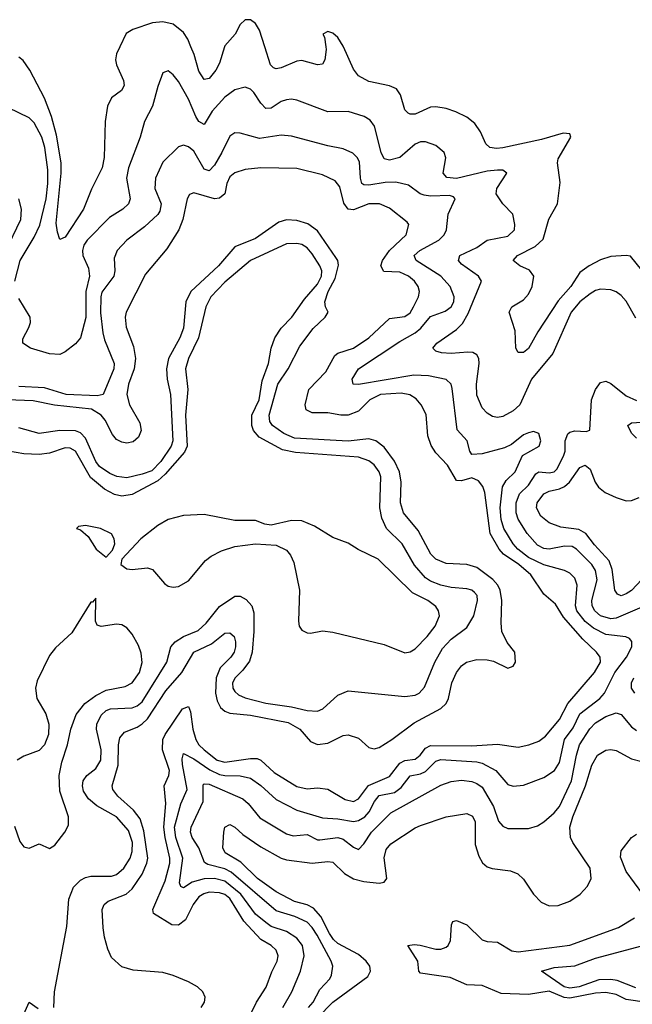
# Model space of a CAD drawing. Header units: inches. Extents: x 1678809 to 1859548, y 384609 to 522868.
# Tile 124 of 256: x 1743194 to 1745573, y 456282 to 460106. Entities that reach past the tile are written whole.
import ezdxf

# ---------------------------------------------------------------- set-up
doc = ezdxf.new("R2010")
doc.units = ezdxf.units.IN
doc.header["$MEASUREMENT"] = 0
doc.layers.add('B7445', color=7, linetype='Continuous')
doc.layers.add('B7446', color=7, linetype='Continuous')

msp = doc.modelspace()

# ---------------------------------------------------------------- linework, layer by layer
at = {"layer": 'B7445', "color": 5}
for points, elevation in [([(1743583, 460000), (1743570, 459972.8), (1743566, 459950), (1743569.5, 459930), (1743596.6, 459870), (1743599, 459850), (1743589, 459831), (1743550, 459802), (1743534.3, 459770), (1743526.2, 459710), (1743522.2, 459570), (1743513.5, 459530), (1743472.8, 459447.2), (1743442.2, 459370), (1743370, 459261.3), (1743350, 459252.3), (1743340.2, 459280.2), (1743335.8, 459315.8), (1743355.4, 459510), (1743355.2, 459550), (1743337.3, 459657.3), (1743317.2, 459730), (1743290, 459801.5), (1743233.7, 459910), (1743206.7, 459946.7), (1743190, 459960.8)], 320), ([(1743988.7, 460000), (1743970, 459936.9), (1743956.2, 459910), (1743930, 459876.8), (1743910, 459873.1), (1743890, 459905.3), (1743871.1, 459971.1), (1743859.1, 460000)], 320), ([(1744382.8, 460000), (1744384.1, 459990), (1744378.4, 459950), (1744370, 459933.3), (1744350, 459929.8), (1744290, 459947.4), (1744270, 459944.6), (1744210, 459918.6), (1744190, 459914.3), (1744179, 459919), (1744167.5, 459930), (1744145.6, 460000)], 320), ([(1745610, 459132.4), (1745566.8, 459186.8), (1745549.9, 459189.9), (1745490, 459185.9), (1745450, 459172.6), (1745405.6, 459150), (1745370, 459123.4), (1745334, 459070), (1745285.7, 459014.3), (1745206.4, 458893.6), (1745170, 458828.2), (1745150, 458813.8), (1745130, 458813.3), (1745121.2, 458830), (1745117.7, 458897.7), (1745094.3, 458970), (1745104.7, 458990), (1745150, 459018.1), (1745170, 459039.4), (1745184.9, 459070), (1745190.4, 459110), (1745173.3, 459133.3), (1745136.4, 459150), (1745111, 459170), (1745127.4, 459190), (1745195.5, 459224.5), (1745226.9, 459253.1), (1745248.7, 459331.3), (1745283.2, 459390), (1745293, 459473), (1745283, 459550), (1745285.1, 459565.1), (1745334.8, 459650), (1745330, 459662.7), (1745304.8, 459664.8), (1745220.1, 459639.9), (1745070, 459607.6), (1745045.7, 459605.7), (1745019.5, 459610), (1745003.7, 459623.7), (1744984, 459670), (1744962.1, 459702.1), (1744930, 459727), (1744888.2, 459748.2), (1744850, 459760.9), (1744810, 459767.8), (1744790, 459765.7), (1744730, 459739.4), (1744710, 459738.5), (1744702.8, 459742.8), (1744690, 459756.2), (1744673.4, 459813.4), (1744657.2, 459837.2), (1744630, 459849), (1744550, 459866), (1744510, 459887.1), (1744490, 459914), (1744451.1, 460000)], 320), ([(1745587.1, 458947.1), (1745550, 459012), (1745530, 459035.1), (1745510, 459048.9), (1745490, 459056.5), (1745450, 459058.7), (1745430, 459053.4), (1745410, 459041.4), (1745368.8, 459010), (1745335.5, 458970), (1745264.8, 458810), (1745181.9, 458710), (1745136.6, 458610), (1745110, 458586.2), (1745070, 458564.1), (1745050, 458560.4), (1745030, 458564.7), (1745010, 458577.4), (1744990, 458598.9), (1744970, 458647.3), (1744967.8, 458690), (1744977.9, 458770), (1744977.3, 458790), (1744970, 458804.5), (1744953.2, 458813.2), (1744935, 458815), (1744869.9, 458809.9), (1744832.3, 458812.3), (1744810, 458818), (1744798.9, 458830), (1744813.5, 458850), (1744890, 458902), (1744913.7, 458926.3), (1744935.9, 458964.1), (1744987.8, 459090), (1744975.4, 459110), (1744910, 459156.1), (1744898.5, 459170), (1744903.5, 459190), (1744970, 459221.5), (1745010, 459250.1), (1745090, 459265.5), (1745115.8, 459290), (1745117.4, 459310), (1745109.7, 459350), (1745070.5, 459390.5), (1745044.8, 459430), (1745047.5, 459450), (1745086.4, 459510), (1745070, 459521), (1745050, 459521), (1745010, 459517.3), (1744890, 459489), (1744852.3, 459492.3), (1744838, 459510), (1744849, 459569), (1744842.8, 459590), (1744810, 459617.1), (1744770, 459631.8), (1744750, 459631.1), (1744730, 459622), (1744670, 459569.9), (1744630, 459559.9), (1744610, 459565), (1744597.3, 459590), (1744571.8, 459691.8), (1744555.3, 459715.3), (1744531.3, 459730), (1744470, 459749), (1744390, 459748.5), (1744270, 459793.8), (1744250, 459796.8), (1744230, 459795), (1744210, 459787.7), (1744170, 459762), (1744150, 459760.3), (1744130, 459782), (1744103.1, 459823.1), (1744090, 459836.4), (1744070, 459843.8), (1744030, 459833), (1743990, 459805.4), (1743940.8, 459750), (1743910, 459699.2), (1743890, 459710.8), (1743878, 459730), (1743850, 459796.8), (1743810, 459866), (1743790, 459891.6), (1743770, 459906.6), (1743750, 459899), (1743730, 459846), (1743709.5, 459770.5), (1743678.2, 459710), (1743661.1, 459650), (1743616.8, 459530), (1743608.2, 459490), (1743623.5, 459410), (1743616.8, 459390), (1743595, 459370), (1743542.3, 459337.7), (1743455.5, 459250), (1743443, 459230), (1743437.9, 459210), (1743439, 459190), (1743461.1, 459141.1), (1743464.4, 459110), (1743451.3, 459050), (1743450.6, 458949.4), (1743430, 458869.6), (1743410, 458846.9), (1743370, 458815.8), (1743350, 458806), (1743310, 458807.8), (1743236.2, 458830), (1743206.3, 458850), (1743206, 458866), (1743229.8, 458910), (1743235.4, 458930), (1743234.4, 458950), (1743190, 459022.4)], 340), ([(1743174.5, 459090), (1743196.1, 459170), (1743250, 459260.7), (1743272.4, 459307.6), (1743296, 459410), (1743303.4, 459470), (1743303.2, 459523.2), (1743291.7, 459610), (1743279.4, 459650), (1743250, 459705.6), (1743230, 459724.8), (1743150, 459763)], 340), ([(1744215.8, 456270), (1744250.3, 456329.7), (1744285, 456410), (1744298.2, 456470), (1744291.8, 456510), (1744270, 456539.1), (1744230, 456565.2), (1744170, 456584.7), (1744150, 456599.6), (1744110, 456631.7), (1744052.2, 456710), (1743990, 456760.1), (1743950, 456770.6), (1743910, 456769), (1743863.7, 456756.3), (1743830, 456734.5), (1743820, 456740), (1743813.9, 456753.9), (1743826.8, 456850), (1743800.3, 456930), (1743795.6, 456970), (1743819.3, 457060.7), (1743843.7, 457116.3), (1743826.4, 457213.6), (1743824.4, 457235.6), (1743830, 457256), (1743870, 457234.6), (1743931.9, 457191.9), (1743970, 457174.7), (1743990, 457170.3), (1744050, 457169.4), (1744090, 457159.7), (1744130, 457131), (1744190, 457077.4), (1744270, 457036.1), (1744370, 457006.1), (1744430, 457002.8), (1744490, 456991.6), (1744510, 456995.1), (1744533.7, 457010), (1744551, 457029), (1744571.5, 457070), (1744590, 457093.2), (1744650, 457104.5), (1744676.1, 457123.9), (1744710, 457169.6), (1744750, 457176.6), (1744770, 457185.6), (1744810, 457226.7), (1744830, 457233.1), (1744970, 457223.3), (1744990, 457217.8), (1745043, 457190), (1745090, 457136), (1745110, 457128.7), (1745150, 457133), (1745230, 457162.7), (1745271.3, 457190), (1745290, 457220.9), (1745310.3, 457310), (1745344.1, 457355.9), (1745368.9, 457410), (1745446.9, 457470), (1745465.4, 457490), (1745505.1, 457570), (1745550.8, 457630), (1745571, 457670), (1745571.5, 457691.5), (1745562.3, 457702.3), (1745548.4, 457708.4), (1745470, 457717.9), (1745422.4, 457742.4), (1745390, 457768.5), (1745358.1, 457810), (1745352.2, 457830), (1745358.8, 457910), (1745350, 457936.5), (1745330, 457955.9), (1745310, 457966.9), (1745230, 457988.2), (1745170, 458017.5), (1745128.7, 458050), (1745110.7, 458070), (1745074.4, 458130), (1745064.1, 458164.1), (1745059.9, 458210), (1745068.9, 458291.1), (1745083.3, 458316.7), (1745118.8, 458350), (1745146.3, 458413.7), (1745211.8, 458450), (1745217.3, 458470), (1745210, 458498.7), (1745190, 458506.6), (1745170, 458500.9), (1745150, 458493), (1745104, 458456), (1745077.1, 458442.9), (1744990, 458419.5), (1744950, 458416.5), (1744941.6, 458430), (1744932.4, 458470), (1744892.8, 458512.8), (1744873.9, 458673.9), (1744869.8, 458690), (1744850, 458708), (1744782.2, 458722.2), (1744725.3, 458725.3), (1744510, 458688.6), (1744489.4, 458690), (1744485.7, 458710), (1744510, 458750.1), (1744670, 458856.6), (1744730, 458889.6), (1744751.9, 458908.1), (1744790, 458953.3), (1744845.8, 458974.2), (1744870, 458990.2), (1744879.9, 459010), (1744881.8, 459030), (1744865.5, 459070), (1744829.2, 459110), (1744734.1, 459170), (1744725.8, 459190), (1744747.7, 459210), (1744821.6, 459250), (1744842.9, 459270), (1744851.7, 459290), (1744858.1, 459350), (1744885.3, 459410), (1744878.3, 459418.3), (1744863.1, 459423.1), (1744790, 459420.7), (1744764.6, 459424.6), (1744749.8, 459430), (1744703.4, 459463.4), (1744655.3, 459475.3), (1744613.6, 459473.6), (1744550, 459463), (1744530, 459464.9), (1744523.2, 459470), (1744516.9, 459490), (1744513.1, 459553.1), (1744505, 459570), (1744487.8, 459587.8), (1744450, 459604.1), (1744390, 459615.7), (1744250, 459653.1), (1744210, 459657), (1744124.9, 459644.9), (1744050, 459665.5), (1744030, 459665.8), (1744010, 459653.7), (1743979, 459590), (1743950, 459541.4), (1743930, 459518.6), (1743910, 459525.6), (1743870, 459595.3), (1743850, 459612.3), (1743830, 459618.4), (1743810, 459611.9), (1743750, 459551.9), (1743720.8, 459490), (1743719, 459450), (1743742.7, 459390), (1743738.2, 459361.8), (1743730.4, 459349.6), (1743678.6, 459301.4), (1743610, 459249.8), (1743572.2, 459210), (1743560.5, 459179.5), (1743563.1, 459130), (1743559.6, 459110), (1743512.6, 459047.4), (1743508.3, 459030), (1743507, 458967), (1743516.1, 458890), (1743522.8, 458862.8), (1743560.8, 458770), (1743559.2, 458750), (1743517.7, 458650), (1743494.6, 458645.4), (1743374.5, 458650), (1743290, 458675.8), (1743190, 458680.9)], 360), ([(1744084.4, 456230), (1744114.1, 456290), (1744151.2, 456348.8), (1744172.5, 456407.5), (1744194.2, 456450), (1744197.5, 456470), (1744190, 456492.1), (1744169.9, 456509.9), (1744130, 456533.7), (1744064.5, 456604.5), (1744010, 456692.2), (1743990, 456707.7), (1743970, 456715.4), (1743930, 456716.9), (1743908.8, 456711.2), (1743890, 456699), (1743868.2, 456670), (1743838.1, 456610), (1743810, 456589.3), (1743785, 456590), (1743714.1, 456634.1), (1743711.2, 456650), (1743759.2, 456760.8), (1743777.1, 456830), (1743776.8, 456850), (1743758.4, 456930), (1743754, 456970), (1743761.4, 457061.4), (1743754.6, 457130), (1743773, 457170), (1743775.3, 457190), (1743747.9, 457270), (1743750.2, 457310), (1743758.5, 457330), (1743826.4, 457430), (1743850, 457438.1), (1743857.8, 457417.8), (1743866.1, 457350), (1743878, 457310), (1743889.8, 457289.8), (1743909.7, 457270), (1743961, 457230), (1743990, 457222.6), (1744090, 457237), (1744115.9, 457235.9), (1744130.1, 457230.1), (1744182.2, 457182.2), (1744270, 457127.9), (1744310, 457118.2), (1744350, 457123.1), (1744390, 457117.9), (1744457.8, 457077.8), (1744490, 457069.7), (1744510, 457080.1), (1744548.4, 457131.6), (1744630, 457166.8), (1744670, 457218.3), (1744690, 457228.9), (1744730, 457233.6), (1744749.5, 457250), (1744770, 457276.6), (1744790, 457287.1), (1744950, 457286), (1745050, 457292.7), (1745130, 457280.9), (1745171, 457289), (1745210, 457303.5), (1745236.6, 457323.4), (1745290, 457388.3), (1745322.9, 457450), (1745426.6, 457570), (1745449.2, 457610), (1745448.3, 457630), (1745434.8, 457650), (1745380.5, 457700.5), (1745305.9, 457785.9), (1745275.5, 457835.5), (1745230, 457875), (1745179.5, 457950), (1745132.2, 457990), (1745073.3, 458030), (1745056.5, 458050), (1745021.4, 458110), (1745001, 458270), (1744993.2, 458293.2), (1744975.3, 458315.3), (1744950, 458326), (1744910, 458314.5), (1744890, 458316.1), (1744855.9, 458375.9), (1744810, 458423.7), (1744792.1, 458452.1), (1744779.2, 458490), (1744772.5, 458572.5), (1744753.3, 458610), (1744733.5, 458633.5), (1744708.6, 458648.6), (1744675.7, 458655.7), (1744595.6, 458650), (1744553.3, 458630), (1744510, 458585.9), (1744470, 458570.4), (1744441.2, 458570), (1744390, 458579.1), (1744330, 458579.4), (1744307.1, 458590), (1744302.3, 458610), (1744317, 458670), (1744382.3, 458737.7), (1744418.4, 458801.6), (1744429.9, 458810.1), (1744490, 458830.1), (1744550.4, 458869.6), (1744630, 458945.4), (1744690, 458953.3), (1744710, 458967.9), (1744723.7, 458990), (1744743.1, 459030), (1744746.1, 459050), (1744741.3, 459070), (1744727.5, 459090), (1744703.4, 459110), (1744670, 459125.4), (1744607.9, 459127.9), (1744596.6, 459150), (1744602.8, 459170), (1744630, 459210), (1744694.7, 459270), (1744704.8, 459310), (1744699.4, 459319.4), (1744630, 459373.9), (1744590.7, 459390.7), (1744550, 459390.7), (1744490, 459367.1), (1744470, 459370.4), (1744453.4, 459393.4), (1744437, 459457), (1744419.3, 459479.3), (1744370, 459503.6), (1744270, 459527.5), (1744129.9, 459529.9), (1744070, 459524.3), (1744030, 459511.6), (1744010, 459496.1), (1743998.2, 459470), (1743990.1, 459430), (1743970, 459413.2), (1743950, 459410.4), (1743870, 459433.3), (1743853.2, 459426.8), (1743843.8, 459410), (1743827.3, 459330), (1743812.2, 459290), (1743764.7, 459215.3), (1743682.4, 459117.6), (1743607.8, 458970), (1743603.9, 458950), (1743607.9, 458912.1), (1743636, 458836), (1743643.2, 458790), (1743638.7, 458750), (1743616.6, 458690), (1743609.3, 458650), (1743619.7, 458610), (1743660.6, 458540.6), (1743665.1, 458510), (1743655.3, 458484.7), (1743634, 458466), (1743610, 458460.5), (1743590, 458464.6), (1743570, 458475.2), (1743554.4, 458494.4), (1743526.1, 458550), (1743510.3, 458570), (1743473.3, 458593.3), (1743328.4, 458608.4), (1743245.7, 458625.7), (1743110, 458631)], 380), ([(1743137.2, 459202.8), (1743198, 459330), (1743201.2, 459370), (1743191, 459410)], 360), ([(1743898.2, 456270), (1743911.4, 456290), (1743913.8, 456310), (1743905.7, 456330), (1743884.2, 456350), (1743850, 456369.8), (1743790, 456394.2), (1743750, 456405.3), (1743633.9, 456413.9), (1743590, 456428), (1743550, 456463.7), (1743535.7, 456495.7), (1743522.7, 456542.7), (1743518.5, 456578.5), (1743514.6, 456650), (1743521.4, 456670), (1743537, 456683), (1743606.8, 456710), (1743630, 456730.6), (1743670, 456787.8), (1743688.1, 456830), (1743691.6, 456850), (1743676.1, 456956.1), (1743661.9, 457001.9), (1743635.9, 457035.9), (1743575.2, 457090), (1743555.9, 457115.9), (1743553.4, 457130), (1743575.7, 457210), (1743577, 457290), (1743582.6, 457317.4), (1743601, 457339), (1743650, 457358.8), (1743670, 457370.9), (1743690, 457390.9), (1743761.1, 457498.9), (1743823.4, 457570), (1743870, 457649.6), (1743938.8, 457681.2), (1743990, 457723.6), (1744010, 457724.9), (1744026.4, 457710), (1744032.6, 457690), (1744032.6, 457670), (1744027.3, 457650), (1744013.6, 457630), (1743971.9, 457588.1), (1743956.4, 457550), (1743954.2, 457490), (1743960.8, 457460.8), (1743974.1, 457434.1), (1743990, 457420.3), (1744010, 457412.9), (1744090, 457404.5), (1744236.9, 457376.9), (1744281.5, 457350), (1744322.9, 457302.9), (1744350, 457290.6), (1744390, 457295.8), (1744450, 457325.2), (1744470, 457328.4), (1744510, 457315.5), (1744550, 457279.7), (1744570, 457273.5), (1744590, 457279.2), (1744639.8, 457310), (1744725.6, 457374.4), (1744830, 457430.1), (1744849.9, 457450), (1744859.4, 457470), (1744871.7, 457530), (1744889.9, 457570.1), (1744910, 457596.5), (1744929, 457611), (1744970, 457620.4), (1745010, 457620.1), (1745033.9, 457613.9), (1745090, 457587.9), (1745110, 457594.9), (1745119.7, 457610), (1745117.6, 457650), (1745087.3, 457687.3), (1745066.4, 457730), (1745063.4, 457763.4), (1745066.8, 457850), (1745059.6, 457890), (1745050.7, 457910), (1745031.8, 457931.8), (1744970, 457977.8), (1744930, 457989.9), (1744850, 457994.1), (1744810.4, 458010.4), (1744790.3, 458030.3), (1744741.6, 458121.6), (1744685, 458190), (1744673.3, 458230), (1744676, 458310), (1744669.2, 458350), (1744650, 458391.8), (1744610, 458446.1), (1744577.1, 458470), (1744550, 458477.5), (1744470, 458468.5), (1744261, 458481), (1744219.1, 458499.1), (1744175.2, 458530), (1744164.8, 458544.8), (1744163, 458570), (1744196.3, 458690), (1744236.7, 458750), (1744282.4, 458837.6), (1744333.8, 458906.2), (1744379.8, 458950), (1744392, 458970), (1744382, 458990), (1744378.6, 459010), (1744392.3, 459050), (1744419.1, 459100.9), (1744432.1, 459152.1), (1744429.6, 459170), (1744422.3, 459182.3), (1744350, 459286.2), (1744313.4, 459313.4), (1744270, 459326.3), (1744230, 459328.5), (1744200, 459320), (1744110, 459255.4), (1744030, 459224.1), (1743965.4, 459150), (1743857.9, 459050), (1743838.8, 459010), (1743830, 458907.3), (1743815.7, 458870), (1743771.6, 458790), (1743764, 458750), (1743766.5, 458710), (1743780.1, 458650), (1743788.7, 458470), (1743781.6, 458450), (1743742.2, 458390), (1743706.4, 458353.6), (1743670, 458340.1), (1743610, 458326.9), (1743571.5, 458331.5), (1743543.6, 458343.6), (1743503.6, 458370), (1743489.7, 458390), (1743450, 458480.6), (1743430, 458501.8), (1743410, 458509.6), (1743350.1, 458509.9), (1743270, 458499.2), (1743190, 458520.7)], 420), ([(1743327, 456270), (1743328.6, 456330), (1743376.4, 456583.6), (1743384.2, 456690), (1743402.8, 456737.2), (1743430, 456764.1), (1743450, 456774.8), (1743470, 456779.8), (1743550, 456779.1), (1743570, 456786.3), (1743597.9, 456810), (1743622.3, 456850), (1743630, 456875.5), (1743631.6, 456910), (1743616.9, 456956.9), (1743569.2, 457010), (1743493, 457053), (1743460.5, 457080.5), (1743442.1, 457110), (1743438.1, 457130), (1743440.5, 457150), (1743454, 457170), (1743490, 457197.5), (1743508.5, 457230), (1743510.3, 457270), (1743491.7, 457350), (1743494, 457370), (1743510, 457405.4), (1743530, 457423.3), (1743547.1, 457430), (1743630, 457433.2), (1743650, 457440.5), (1743670, 457456.9), (1743765.8, 457610), (1743781.4, 457670), (1743798, 457690), (1743830.2, 457709.8), (1743887, 457733), (1743917.8, 457762.2), (1743970, 457826.9), (1744030, 457867.2), (1744050, 457867.3), (1744073.6, 457853.6), (1744095.5, 457830), (1744102.7, 457802.7), (1744103.1, 457730), (1744096.9, 457650), (1744085.8, 457614.2), (1744060.7, 457579.3), (1744030.2, 457550), (1744020.1, 457530), (1744021.1, 457510), (1744030, 457496.2), (1744044.2, 457484.2), (1744070, 457472.5), (1744150, 457450.8), (1744250, 457437.7), (1744310, 457422.6), (1744350, 457420.6), (1744371.2, 457430), (1744430, 457482.4), (1744470, 457499.5), (1744690, 457477), (1744730, 457481.9), (1744745.7, 457490), (1744766.4, 457513.6), (1744806.7, 457610), (1744836.1, 457663.9), (1744870, 457700.1), (1744930, 457745.4), (1744958.1, 457790), (1744972.2, 457850), (1744970.5, 457870), (1744960.7, 457880.7), (1744949.9, 457889.9), (1744930, 457895.4), (1744870, 457901), (1744830, 457910.3), (1744790, 457925.2), (1744770, 457938), (1744727.8, 457987.8), (1744679.1, 458070), (1744619.1, 458130), (1744600.6, 458170), (1744592.9, 458210), (1744597, 458330), (1744589.9, 458350), (1744570, 458377.5), (1744550, 458392.3), (1744510, 458406.2), (1744264.7, 458424.7), (1744214.6, 458434.6), (1744124.5, 458484.5), (1744102, 458510), (1744094.9, 458530), (1744096, 458570), (1744123.9, 458630), (1744136.2, 458703.8), (1744160.5, 458770), (1744171.1, 458830), (1744184.9, 458870), (1744210, 458907.2), (1744251.4, 458950), (1744299.7, 459020.3), (1744350, 459078.3), (1744365.8, 459110), (1744367.5, 459130), (1744359, 459150), (1744330, 459197), (1744310, 459220.2), (1744290, 459232.4), (1744270, 459236.7), (1744230, 459234.7), (1744090.2, 459170), (1743990, 459086.7), (1743936.2, 459030), (1743916.4, 458990), (1743887.9, 458870), (1743850, 458789.8), (1743838.2, 458750), (1743847.2, 458670), (1743837.3, 458570), (1743844.7, 458450), (1743833.6, 458426.4), (1743759.4, 458340.6), (1743730, 458315.1), (1743630, 458261.5), (1743590, 458255.2), (1743562.1, 458262.1), (1743522.9, 458282.9), (1743468.3, 458328.3), (1743410, 458429.8), (1743390, 458441.3), (1743370, 458442.7), (1743310, 458422.6), (1743270, 458416.7), (1743210, 458419.2), (1743150, 458429.8)], 440), ([(1745610, 457824.5), (1745510, 457781.6), (1745490, 457778.7), (1745450, 457790.3), (1745428.3, 457810), (1745417.8, 457830), (1745415.6, 457850), (1745436.2, 457930), (1745430, 457966.2), (1745416.1, 457990), (1745356.2, 458050), (1745339.2, 458059.2), (1745310, 458060.5), (1745250, 458049.9), (1745230, 458052), (1745204.9, 458064.9), (1745164.9, 458110), (1745130, 458166.5), (1745121.9, 458190), (1745121.9, 458230), (1745135, 458265), (1745170, 458297.8), (1745198.1, 458341.9), (1745210, 458350.1), (1745250, 458346.5), (1745269.6, 458350), (1745279.5, 458360.5), (1745306.5, 458410), (1745312.2, 458430), (1745312.8, 458470), (1745323.1, 458496.9), (1745330, 458503.5), (1745350, 458508.9), (1745393.4, 458506.6), (1745408.2, 458511.8), (1745415.2, 458630), (1745429.9, 458670.1), (1745450, 458696.5), (1745470, 458701.7), (1745490, 458693.1), (1745550, 458644.4), (1745590, 458626.4)], 340), ([(1745590, 458480.7), (1745570, 458500.6), (1745555.8, 458530), (1745570, 458540.5), (1745630, 458543.9)], 320), ([(1745610, 457931.7), (1745570.5, 457889.5), (1745550, 457875.7), (1745530, 457868.8), (1745515.1, 457875.1), (1745505.5, 457890), (1745494.5, 457970), (1745483.8, 458003.8), (1745425.8, 458065.8), (1745392.4, 458110), (1745365.5, 458125.5), (1745295.1, 458135.1), (1745250, 458151.7), (1745218.2, 458178.2), (1745201.5, 458210), (1745203.5, 458230), (1745230, 458263.8), (1745250, 458275.1), (1745290, 458283.6), (1745310, 458293), (1745329.9, 458310), (1745370, 458367.1), (1745390, 458375.9), (1745410, 458359.7), (1745429.2, 458310), (1745442.2, 458290), (1745467.5, 458270), (1745510, 458249.7), (1745550, 458236.6), (1745570, 458238.2), (1745599.4, 458250)], 320), ([(1743173.9, 456973.9), (1743193.8, 456913.8), (1743210, 456894), (1743230, 456888.5), (1743270, 456905.5), (1743310, 456886.4), (1743330, 456899.5), (1743369.7, 456950), (1743382.9, 456977.1), (1743383.5, 457010), (1743349.9, 457109.9), (1743347.3, 457170), (1743357.2, 457222.8), (1743379.3, 457290), (1743391.9, 457350), (1743412.5, 457407.5), (1743446.2, 457450), (1743490, 457481.8), (1743530, 457501.4), (1743603.3, 457516.7), (1743630, 457530.8), (1743658.5, 457570), (1743669.3, 457609.3), (1743666, 457646), (1743655.4, 457675.4), (1743630, 457719.7), (1743610, 457744), (1743590, 457755.6), (1743570, 457758.7), (1743510, 457748.5), (1743494.9, 457754.9), (1743488.3, 457770), (1743490, 457859), (1743476.4, 457843.6), (1743470, 457843.6), (1743396, 457724), (1743333.4, 457666.6), (1743310, 457636.8), (1743262.2, 457537.8), (1743255.3, 457510), (1743259.8, 457470), (1743295.5, 457410), (1743307.5, 457370), (1743305.3, 457330), (1743290.5, 457289.5), (1743270, 457267.2), (1743210, 457245.5), (1743183.5, 457230)], 460), ([(1745582.6, 457490), (1745569.9, 457510), (1745569.9, 457529.9), (1745579.1, 457550)], 340), ([(1744315.9, 456270), (1744333.7, 456290), (1744360, 456340), (1744399, 456381), (1744405.4, 456394.6), (1744409.9, 456430), (1744403.6, 456450), (1744349, 456550), (1744330, 456580.4), (1744310, 456600.3), (1744263, 456623), (1744190, 456644.4), (1744014.8, 456794.8), (1743990, 456807.8), (1743924.7, 456824.7), (1743912, 456832), (1743889, 456889), (1743863.2, 456930), (1743857.6, 456950), (1743859.2, 456970), (1743906.3, 457070), (1743905.8, 457134.2), (1743910, 457138.6), (1743930, 457137.4), (1744060, 457080), (1744081.6, 457061.6), (1744126.5, 457006.5), (1744230, 456944.4), (1744256.3, 456936.3), (1744310, 456941.1), (1744350, 456920.9), (1744360, 456920), (1744430, 456929.7), (1744450, 456923.1), (1744490, 456891.7), (1744510, 456883.6), (1744530, 456904.7), (1744560.8, 456950), (1744635.1, 457024.9), (1744830, 457132.6), (1744870, 457147.3), (1744910, 457152.5), (1744950, 457147.4), (1744970, 457139.8), (1744990, 457125.1), (1745034.7, 457050), (1745053.7, 456993.7), (1745070, 456973.2), (1745090, 456964.7), (1745170, 456964.2), (1745204.5, 456975.5), (1745230, 456990.2), (1745270, 457025.5), (1745290, 457050.2), (1745337.7, 457150), (1745355.9, 457250), (1745368.5, 457290), (1745408.1, 457351.9), (1745430, 457374.6), (1745470, 457399), (1745510, 457413.6), (1745530, 457407.8), (1745570, 457359.8), (1745590, 457344.8)], 340), ([(1744351.1, 456230), (1744410.4, 456290), (1744546.1, 456390), (1744556.4, 456410), (1744553.7, 456430), (1744539.3, 456450), (1744510, 456475.6), (1744430, 456518.3), (1744413.2, 456533.2), (1744396.6, 456556.6), (1744363, 456623), (1744335.1, 456655.1), (1744310, 456667.9), (1744261.7, 456681.7), (1744190, 456719.1), (1744117, 456770), (1744053.3, 456833.3), (1743991.3, 456870), (1743982.5, 456890), (1743986.3, 456950), (1743990.8, 456969.2), (1744010, 456980.8), (1744030, 456970.1), (1744061.1, 456941.1), (1744130, 456893.3), (1744210, 456849.2), (1744230, 456842.7), (1744330, 456830.1), (1744390, 456836.9), (1744410, 456833.8), (1744455.3, 456790), (1744489.8, 456769.8), (1744530, 456758.7), (1744590, 456752.6), (1744610, 456756.3), (1744619.3, 456770), (1744609.1, 456850.9), (1744617, 456883), (1744635.2, 456904.8), (1744730, 456967.2), (1744750, 456975.7), (1744850, 457009.4), (1744930, 457022.3), (1744952.8, 457012.8), (1744963.4, 456990), (1744962.9, 456902.9), (1744976.8, 456856.8), (1744991.2, 456831.2), (1745010, 456815.9), (1745028.9, 456808.9), (1745099.7, 456799.7), (1745128.5, 456788.5), (1745150, 456768.4), (1745190, 456709.4), (1745218.6, 456678.6), (1745250, 456664.2), (1745285.5, 456665.5), (1745330, 456682.5), (1745371.2, 456710), (1745399.5, 456740.5), (1745413.4, 456770), (1745409.9, 456810), (1745342.1, 456910), (1745333.3, 456930), (1745330.7, 456970), (1745342.7, 457010), (1745391.8, 457130), (1745416.3, 457210), (1745438.6, 457250), (1745470, 457269.5), (1745490, 457272.1), (1745510, 457267.1), (1745570, 457235.4), (1745650, 457214.2)], 320), ([(1745614.4, 456710), (1745550, 456797.2), (1745526.9, 456853.1), (1745530, 456877.4), (1745569.8, 456930.2), (1745590, 456942)], 280), ([(1745630, 456289.4), (1745550, 456300.9), (1745510, 456320.1), (1745470, 456327.5), (1745430, 456325.2), (1745330, 456305.8), (1745308.6, 456308.6), (1745250, 456333.2), (1745170, 456320.1), (1745064, 456324), (1744990, 456354.4), (1744930, 456357.4), (1744865.4, 456385.4), (1744750, 456402.7), (1744743.5, 456410), (1744740.2, 456450), (1744701.6, 456510), (1744726.4, 456513.6), (1744749, 456511), (1744810, 456495.9), (1744830, 456495.9), (1744850, 456503.8), (1744857.6, 456510), (1744866.5, 456530), (1744871.3, 456590), (1744876.6, 456603.4), (1744890, 456607.2), (1744931, 456590), (1744990, 456532.8), (1745010, 456526.1), (1745050, 456523.4), (1745105.4, 456490), (1745130, 456486.3), (1745330, 456511.1), (1745519.8, 456580.2), (1745581.7, 456618.3)], 280), ([(1745586.3, 456346.3), (1745514.4, 456374.4), (1745490, 456378.1), (1745443.6, 456376.4), (1745366.9, 456350), (1745330, 456345), (1745308, 456350), (1745220.7, 456410), (1745270, 456425.1), (1745350, 456431.5), (1745430, 456461.7), (1745610, 456509.6)], 260), ([(1743199.4, 456220.6), (1743230, 456290.6), (1743265.2, 456265.2)], 440)]:
    msp.add_lwpolyline(points, dxfattribs=dict(at, elevation=elevation))
at = {"layer": 'B7445', "color": 5, "elevation": 460}
for points in [[(1743910, 458184.5), (1743830, 458180.7), (1743770, 458165.1), (1743730, 458141.6), (1743664.9, 458090), (1743590.6, 458010), (1743586.8, 457990), (1743610, 457973), (1743630, 457970.4), (1743690, 457976.4), (1743710, 457970.4), (1743755.9, 457915.9), (1743770, 457905.7), (1743790, 457901.5), (1743810, 457904.7), (1743850, 457926.2), (1743915.1, 458004.9), (1743937.4, 458022.6), (1743977.2, 458042.8), (1744030, 458059.6), (1744110, 458070.4), (1744190, 458065.3), (1744230, 458046), (1744245.9, 458025.9), (1744258, 457998), (1744280.3, 457890), (1744277.1, 457770), (1744279.1, 457750), (1744290, 457734.8), (1744310, 457724), (1744323, 457723), (1744370, 457732), (1744410, 457727.4), (1744610, 457679.7), (1744690, 457647.2), (1744710, 457650.2), (1744730, 457662.7), (1744775.8, 457710), (1744807, 457750), (1744824.2, 457790), (1744820.8, 457810), (1744810, 457827), (1744778.8, 457850), (1744719.6, 457879.6), (1744586.3, 458010), (1744508.2, 458048.2), (1744470, 458072.4), (1744410, 458095.1), (1744338.2, 458138.2), (1744290, 458159.5), (1744250, 458160.9), (1744170, 458142.7), (1744146.3, 458146.3), (1744110, 458160.9), (1744030, 458160.9)], [(1743450, 458141.2), (1743422, 458138), (1743414, 458130), (1743430, 458124.7), (1743459.3, 458099.3), (1743491, 458050), (1743530, 458018), (1743554.2, 458045.8), (1743562.7, 458070), (1743561.2, 458090), (1743550, 458108.7), (1743508, 458130)]]:
    msp.add_lwpolyline(points, close=True, dxfattribs=at)
at = {"layer": 'B7446', "color": 5, "elevation": 320}
for points in [[(1743859.1, 460000), (1743846.6, 460030), (1743830, 460056), (1743790, 460088.4), (1743750, 460098), (1743710, 460093.3), (1743632.8, 460067.2), (1743607.8, 460052.2), (1743583, 460000)], [(1744145.6, 460000), (1744125.2, 460065.2), (1744110, 460091.1), (1744090, 460105.7), (1744070, 460104.8), (1744050, 460086.6), (1744030.2, 460050), (1743990, 460004.2), (1743988.7, 460000)], [(1744451.1, 460000), (1744450, 460002.4), (1744430, 460036.2), (1744410, 460054), (1744390, 460059.5), (1744371, 460050), (1744378, 460038), (1744382.8, 460000)]]:
    msp.add_lwpolyline(points, dxfattribs=at)

doc.saveas('drawing.dxf')
